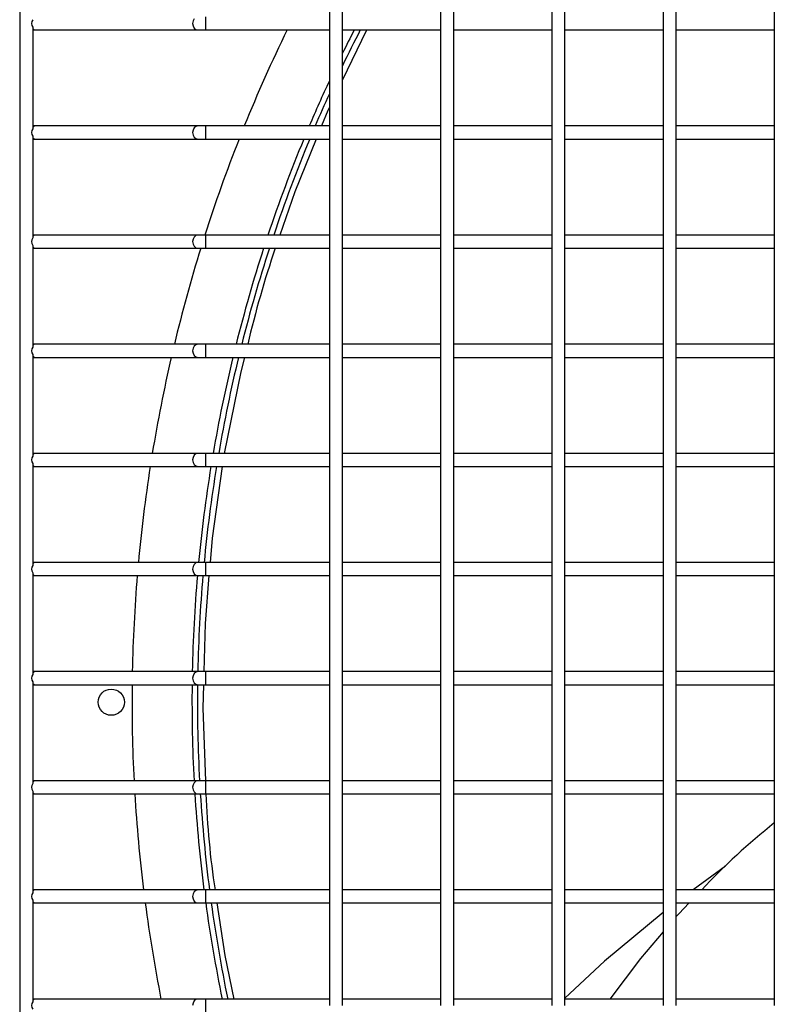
# Model space of a CAD drawing. Header units: millimetres. Extents: x 4 to 3534, y 14 to 98.
# Tile 86 of 161: x 19.439 to 19.612, y 60.32 to 60.546. Entities that reach past the tile are written whole.
import ezdxf

# ---------------------------------------------------------------- set-up
doc = ezdxf.new("R2010")
doc.units = ezdxf.units.MM
doc.header["$MEASUREMENT"] = 0
doc.layers.add('ARQ - EQUIPO CONDENSADORA', color=2, linetype='Continuous')

msp = doc.modelspace()

# ---------------------------------------------------------------- linework, layer by layer
at = {"layer": 'ARQ - EQUIPO CONDENSADORA', "color": 7, "linetype": 'Continuous'}
for p, q in [((19.43860317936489, 60.76667799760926), (19.43860317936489, 60.01067799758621)), ((19.50960317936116, 60.5701785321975), (19.50960317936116, 60.54517853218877)), ((19.51260317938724, 60.54517799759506), (19.51260317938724, 60.57017799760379)), ((19.53510317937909, 60.5701785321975), (19.53510317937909, 60.54517853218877)), ((19.53810317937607, 60.54517799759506), (19.53810317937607, 60.57017799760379)), ((19.56060317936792, 60.5701785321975), (19.56060317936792, 60.54517853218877)), ((19.56360317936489, 60.54517799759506), (19.56360317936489, 60.57017799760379)), ((19.58610317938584, 60.5701785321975), (19.58610317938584, 60.54517853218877)), ((19.58910317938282, 60.54517799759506), (19.58910317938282, 60.57017799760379)), ((19.61160317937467, 60.5701785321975), (19.61160317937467, 60.54517853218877)), ((19.47833984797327, 60.54575202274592), (19.47824408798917, 60.54517799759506)), ((19.47861254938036, 60.54623865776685), (19.47833984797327, 60.54575202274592)), ((19.48117943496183, 60.5466779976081), (19.48117943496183, 60.54367799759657)), ((19.44160317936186, 60.54432854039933), (19.44160317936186, 60.52102745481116)), ((19.44160317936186, 60.54367799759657), (19.44210317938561, 60.54367799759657)), ((19.44210317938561, 60.54367799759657), (19.47950209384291, 60.54367799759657)), ((19.47824408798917, 60.54517799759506), (19.47833984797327, 60.54460397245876)), ((19.47833984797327, 60.54460397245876), (19.47861254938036, 60.54411733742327)), ((19.47861254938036, 60.54411733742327), (19.4790206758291, 60.5437921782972)), ((19.4790206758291, 60.5437921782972), (19.47950209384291, 60.54367799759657)), ((19.47950209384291, 60.54367799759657), (19.48117943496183, 60.54367799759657)), ((19.48117943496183, 60.54367799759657), (19.50960317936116, 60.54367799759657)), ((19.50960317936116, 60.54517853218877), (19.50960317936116, 60.52017853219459)), ((19.51260317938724, 60.52017799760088), (19.51260317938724, 60.54517799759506)), ((19.51260317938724, 60.54367799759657), (19.53510317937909, 60.54367799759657)), ((19.51800675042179, 60.54349757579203), (19.51260317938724, 60.53221822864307)), ((19.51810695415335, 60.54367799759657), (19.51800675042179, 60.54349757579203)), ((19.53510317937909, 60.54517853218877), (19.53510317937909, 60.52017853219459)), ((19.53810317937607, 60.52017799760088), (19.53810317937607, 60.54517799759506)), ((19.53810317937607, 60.54367799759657), (19.56060317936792, 60.54367799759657)), ((19.56060317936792, 60.54517853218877), (19.56060317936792, 60.52017853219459)), ((19.56360317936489, 60.52017799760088), (19.56360317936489, 60.54517799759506)), ((19.56360317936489, 60.54367799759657), (19.58610317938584, 60.54367799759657)), ((19.58610317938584, 60.54517853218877), (19.58610317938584, 60.52017853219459)), ((19.58910317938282, 60.52017799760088), (19.58910317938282, 60.54517799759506)), ((19.58910317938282, 60.54367799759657), (19.61160317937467, 60.54367799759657)), ((19.61160317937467, 60.54517853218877), (19.61160317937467, 60.52017853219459)), ((19.50923881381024, 60.52519549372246), (19.50780719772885, 60.52167799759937)), ((19.50960317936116, 60.52595606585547), (19.50923881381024, 60.52519549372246)), ((19.44210317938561, 60.52167799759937), (19.44160317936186, 60.52167799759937)), ((19.47950209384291, 60.52167799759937), (19.44210317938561, 60.52167799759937)), ((19.47833984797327, 60.52075202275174), (19.47824408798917, 60.52017799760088)), ((19.47861254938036, 60.52123865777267), (19.47833984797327, 60.52075202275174)), ((19.4790206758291, 60.52156381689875), (19.47861254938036, 60.52123865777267)), ((19.47950209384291, 60.52167799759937), (19.4790206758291, 60.52156381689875)), ((19.48117943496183, 60.52167799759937), (19.47950209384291, 60.52167799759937)), ((19.50960317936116, 60.52167799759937), (19.48117943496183, 60.52167799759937)), ((19.48117943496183, 60.52167799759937), (19.48117943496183, 60.5186779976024)), ((19.53510317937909, 60.52167799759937), (19.51260317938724, 60.52167799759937)), ((19.56060317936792, 60.52167799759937), (19.53810317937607, 60.52167799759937)), ((19.58610317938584, 60.52167799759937), (19.56360317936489, 60.52167799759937)), ((19.61160317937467, 60.52167799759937), (19.58910317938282, 60.52167799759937)), ((19.44160317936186, 60.5193285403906), (19.44160317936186, 60.49602745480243)), ((19.44160317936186, 60.5186779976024), (19.44210317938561, 60.5186779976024)), ((19.44210317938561, 60.5186779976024), (19.47950209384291, 60.5186779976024)), ((19.47824408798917, 60.52017799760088), (19.47833984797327, 60.51960397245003)), ((19.47833984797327, 60.51960397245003), (19.47861254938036, 60.51911733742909)), ((19.47861254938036, 60.51911733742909), (19.4790206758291, 60.51879217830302)), ((19.4790206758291, 60.51879217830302), (19.47950209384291, 60.5186779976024)), ((19.47950209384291, 60.5186779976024), (19.48117943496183, 60.5186779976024)), ((19.48117943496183, 60.5186779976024), (19.50960317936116, 60.5186779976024)), ((19.50658620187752, 60.5186779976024), (19.50167723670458, 60.50661661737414)), ((19.50960317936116, 60.52017853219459), (19.50960317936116, 60.49517853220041)), ((19.51260317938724, 60.4951779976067), (19.51260317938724, 60.52017799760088)), ((19.51260317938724, 60.5186779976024), (19.53510317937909, 60.5186779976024)), ((19.53510317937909, 60.52017853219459), (19.53510317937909, 60.49517853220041)), ((19.53810317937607, 60.4951779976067), (19.53810317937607, 60.52017799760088)), ((19.53810317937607, 60.5186779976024), (19.56060317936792, 60.5186779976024)), ((19.56060317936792, 60.52017853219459), (19.56060317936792, 60.49517853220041)), ((19.56360317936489, 60.4951779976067), (19.56360317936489, 60.52017799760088)), ((19.56360317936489, 60.5186779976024), (19.58610317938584, 60.5186779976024)), ((19.58610317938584, 60.52017853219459), (19.58610317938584, 60.49517853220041)), ((19.58910317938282, 60.4951779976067), (19.58910317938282, 60.52017799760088)), ((19.58910317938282, 60.5186779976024), (19.61160317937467, 60.5186779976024)), ((19.61160317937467, 60.52017853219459), (19.61160317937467, 60.49517853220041)), ((19.50167723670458, 60.50661661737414), (19.49821552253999, 60.49667799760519)), ((19.44210317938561, 60.49667799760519), (19.44160317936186, 60.49667799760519)), ((19.47950209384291, 60.49667799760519), (19.44210317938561, 60.49667799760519)), ((19.47861254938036, 60.49623865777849), (19.47833984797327, 60.49575202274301)), ((19.4790206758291, 60.49656381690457), (19.47861254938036, 60.49623865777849)), ((19.47950209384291, 60.49667799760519), (19.4790206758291, 60.49656381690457)), ((19.48117943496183, 60.49667799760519), (19.47950209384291, 60.49667799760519)), ((19.50960317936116, 60.49667799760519), (19.48117943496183, 60.49667799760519)), ((19.48117943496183, 60.49667799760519), (19.48117943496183, 60.49367799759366)), ((19.53510317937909, 60.49667799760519), (19.51260317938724, 60.49667799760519)), ((19.56060317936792, 60.49667799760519), (19.53810317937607, 60.49667799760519)), ((19.58610317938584, 60.49667799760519), (19.56360317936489, 60.49667799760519)), ((19.61160317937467, 60.49667799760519), (19.58910317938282, 60.49667799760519)), ((19.44160317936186, 60.49432854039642), (19.44160317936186, 60.47102745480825)), ((19.44160317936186, 60.49367799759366), (19.44210317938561, 60.49367799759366)), ((19.44210317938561, 60.49367799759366), (19.47950209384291, 60.49367799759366)), ((19.47833984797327, 60.49575202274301), (19.47824408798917, 60.4951779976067)), ((19.47824408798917, 60.4951779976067), (19.47833984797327, 60.49460397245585)), ((19.47833984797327, 60.49460397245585), (19.47861254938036, 60.49411733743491)), ((19.47861254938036, 60.49411733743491), (19.4790206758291, 60.49379217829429)), ((19.4790206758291, 60.49379217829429), (19.47950209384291, 60.49367799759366)), ((19.47950209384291, 60.49367799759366), (19.48117943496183, 60.49367799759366)), ((19.48117943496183, 60.49367799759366), (19.50960317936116, 60.49367799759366)), ((19.50960317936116, 60.49517853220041), (19.50960317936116, 60.47017853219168)), ((19.51260317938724, 60.47017799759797), (19.51260317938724, 60.4951779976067)), ((19.51260317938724, 60.49367799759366), (19.53510317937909, 60.49367799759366)), ((19.53510317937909, 60.49517853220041), (19.53510317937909, 60.47017853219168)), ((19.53810317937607, 60.47017799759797), (19.53810317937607, 60.4951779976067)), ((19.53810317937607, 60.49367799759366), (19.56060317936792, 60.49367799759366)), ((19.56060317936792, 60.49517853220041), (19.56060317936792, 60.47017853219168)), ((19.56360317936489, 60.47017799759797), (19.56360317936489, 60.4951779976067)), ((19.56360317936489, 60.49367799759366), (19.58610317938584, 60.49367799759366)), ((19.58610317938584, 60.49517853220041), (19.58610317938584, 60.47017853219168)), ((19.58910317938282, 60.47017799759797), (19.58910317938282, 60.4951779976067)), ((19.58910317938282, 60.49367799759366), (19.61160317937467, 60.49367799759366)), ((19.61160317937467, 60.49517853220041), (19.61160317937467, 60.47017853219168)), ((19.44210317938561, 60.47167799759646), (19.44160317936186, 60.47167799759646)), ((19.47950209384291, 60.47167799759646), (19.44210317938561, 60.47167799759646)), ((19.47861254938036, 60.47123865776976), (19.47833984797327, 60.47075202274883)), ((19.4790206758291, 60.47156381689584), (19.47861254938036, 60.47123865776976)), ((19.47950209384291, 60.47167799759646), (19.4790206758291, 60.47156381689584)), ((19.48117943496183, 60.47167799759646), (19.47950209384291, 60.47167799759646)), ((19.50960317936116, 60.47167799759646), (19.48117943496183, 60.47167799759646)), ((19.48117943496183, 60.47167799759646), (19.48117943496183, 60.46867799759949)), ((19.53510317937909, 60.47167799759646), (19.51260317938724, 60.47167799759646)), ((19.56060317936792, 60.47167799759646), (19.53810317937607, 60.47167799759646)), ((19.58610317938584, 60.47167799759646), (19.56360317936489, 60.47167799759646)), ((19.61160317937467, 60.47167799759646), (19.58910317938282, 60.47167799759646)), ((19.44160317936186, 60.46932854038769), (19.44160317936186, 60.44602745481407)), ((19.47833984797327, 60.47075202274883), (19.47824408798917, 60.47017799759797)), ((19.47824408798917, 60.47017799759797), (19.47833984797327, 60.46960397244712)), ((19.47833984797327, 60.46960397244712), (19.47861254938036, 60.46911733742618)), ((19.47861254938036, 60.46911733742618), (19.4790206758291, 60.46879217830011)), ((19.4790206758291, 60.46879217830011), (19.47950209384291, 60.46867799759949)), ((19.50960317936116, 60.47017853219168), (19.50960317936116, 60.4451785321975)), ((19.51260317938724, 60.44517799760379), (19.51260317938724, 60.47017799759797)), ((19.53510317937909, 60.47017853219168), (19.53510317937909, 60.4451785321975)), ((19.53810317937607, 60.44517799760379), (19.53810317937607, 60.47017799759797)), ((19.56060317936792, 60.47017853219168), (19.56060317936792, 60.4451785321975)), ((19.56360317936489, 60.44517799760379), (19.56360317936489, 60.47017799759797)), ((19.58610317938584, 60.47017853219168), (19.58610317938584, 60.4451785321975)), ((19.58910317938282, 60.44517799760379), (19.58910317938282, 60.47017799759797)), ((19.61160317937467, 60.47017853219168), (19.61160317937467, 60.4451785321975)), ((19.44160317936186, 60.46867799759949), (19.44210317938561, 60.46867799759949)), ((19.44210317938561, 60.46867799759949), (19.47950209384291, 60.46867799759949)), ((19.47950209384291, 60.46867799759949), (19.48117943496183, 60.46867799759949)), ((19.48117943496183, 60.46867799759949), (19.50960317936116, 60.46867799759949)), ((19.49011046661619, 60.46867799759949), (19.48926632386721, 60.46536453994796)), ((19.51260317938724, 60.46867799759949), (19.53510317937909, 60.46867799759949)), ((19.53810317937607, 60.46867799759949), (19.56060317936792, 60.46867799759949)), ((19.56360317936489, 60.46867799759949), (19.58610317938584, 60.46867799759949)), ((19.58910317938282, 60.46867799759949), (19.61160317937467, 60.46867799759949)), ((19.48926632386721, 60.46536453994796), (19.48549695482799, 60.44667799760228)), ((19.44210317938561, 60.44667799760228), (19.44160317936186, 60.44667799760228)), ((19.47950209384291, 60.44667799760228), (19.44210317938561, 60.44667799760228)), ((19.47861254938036, 60.44623865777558), (19.47833984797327, 60.44575202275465)), ((19.4790206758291, 60.44656381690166), (19.47861254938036, 60.44623865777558)), ((19.47950209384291, 60.44667799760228), (19.4790206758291, 60.44656381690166)), ((19.48117943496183, 60.44667799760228), (19.47950209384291, 60.44667799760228)), ((19.50960317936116, 60.44667799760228), (19.48117943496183, 60.44667799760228)), ((19.48117943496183, 60.44667799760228), (19.48117943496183, 60.44367799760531)), ((19.53510317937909, 60.44667799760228), (19.51260317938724, 60.44667799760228)), ((19.56060317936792, 60.44667799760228), (19.53810317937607, 60.44667799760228)), ((19.58610317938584, 60.44667799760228), (19.56360317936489, 60.44667799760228)), ((19.61160317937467, 60.44667799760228), (19.58910317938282, 60.44667799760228)), ((19.44160317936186, 60.44432854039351), (19.44160317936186, 60.42102745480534)), ((19.47833984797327, 60.44575202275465), (19.47824408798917, 60.44517799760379)), ((19.47824408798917, 60.44517799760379), (19.47833984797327, 60.44460397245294)), ((19.47833984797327, 60.44460397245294), (19.47861254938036, 60.444117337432)), ((19.47861254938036, 60.444117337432), (19.4790206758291, 60.44379217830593)), ((19.50960317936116, 60.4451785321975), (19.50960317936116, 60.42017853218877)), ((19.51260317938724, 60.42017799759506), (19.51260317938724, 60.44517799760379)), ((19.53510317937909, 60.4451785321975), (19.53510317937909, 60.42017853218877)), ((19.53810317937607, 60.42017799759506), (19.53810317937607, 60.44517799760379)), ((19.56060317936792, 60.4451785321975), (19.56060317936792, 60.42017853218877)), ((19.56360317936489, 60.42017799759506), (19.56360317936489, 60.44517799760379)), ((19.58610317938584, 60.4451785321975), (19.58610317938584, 60.42017853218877)), ((19.58910317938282, 60.42017799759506), (19.58910317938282, 60.44517799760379)), ((19.61160317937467, 60.4451785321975), (19.61160317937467, 60.42017853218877)), ((19.44160317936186, 60.44367799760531), (19.44210317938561, 60.44367799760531)), ((19.44210317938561, 60.44367799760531), (19.47950209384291, 60.44367799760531)), ((19.4790206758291, 60.44379217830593), (19.47950209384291, 60.44367799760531)), ((19.47950209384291, 60.44367799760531), (19.48117943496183, 60.44367799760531)), ((19.48117943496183, 60.44367799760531), (19.50960317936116, 60.44367799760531)), ((19.48505554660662, 60.44367799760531), (19.48271636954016, 60.42723636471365)), ((19.51260317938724, 60.44367799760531), (19.53510317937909, 60.44367799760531)), ((19.53810317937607, 60.44367799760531), (19.56060317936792, 60.44367799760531)), ((19.56360317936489, 60.44367799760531), (19.58610317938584, 60.44367799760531)), ((19.58910317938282, 60.44367799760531), (19.61160317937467, 60.44367799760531)), ((19.48271636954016, 60.42723636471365), (19.48225363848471, 60.42167799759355)), ((19.44210317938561, 60.42167799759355), (19.44160317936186, 60.42167799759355)), ((19.47950209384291, 60.42167799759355), (19.44210317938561, 60.42167799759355)), ((19.4790206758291, 60.42156381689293), (19.47861254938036, 60.42123865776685)), ((19.47950209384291, 60.42167799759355), (19.4790206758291, 60.42156381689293)), ((19.48117943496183, 60.42167799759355), (19.47950209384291, 60.42167799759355)), ((19.50960317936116, 60.42167799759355), (19.48117943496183, 60.42167799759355)), ((19.48117943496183, 60.42167799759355), (19.48117943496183, 60.41867799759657)), ((19.53510317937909, 60.42167799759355), (19.51260317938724, 60.42167799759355)), ((19.56060317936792, 60.42167799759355), (19.53810317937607, 60.42167799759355)), ((19.58610317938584, 60.42167799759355), (19.56360317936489, 60.42167799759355)), ((19.61160317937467, 60.42167799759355), (19.58910317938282, 60.42167799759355)), ((19.44160317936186, 60.41932854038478), (19.44160317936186, 60.39602745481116)), ((19.47833984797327, 60.42075202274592), (19.47824408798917, 60.42017799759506)), ((19.47824408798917, 60.42017799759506), (19.47833984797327, 60.41960397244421)), ((19.47861254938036, 60.42123865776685), (19.47833984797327, 60.42075202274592)), ((19.47833984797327, 60.41960397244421), (19.47861254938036, 60.41911733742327)), ((19.47861254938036, 60.41911733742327), (19.4790206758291, 60.4187921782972)), ((19.50960317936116, 60.42017853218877), (19.50960317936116, 60.39517853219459)), ((19.51260317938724, 60.39517799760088), (19.51260317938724, 60.42017799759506)), ((19.53510317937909, 60.42017853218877), (19.53510317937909, 60.39517853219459)), ((19.53810317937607, 60.39517799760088), (19.53810317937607, 60.42017799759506)), ((19.56060317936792, 60.42017853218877), (19.56060317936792, 60.39517853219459)), ((19.56360317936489, 60.39517799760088), (19.56360317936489, 60.42017799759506)), ((19.58610317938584, 60.42017853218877), (19.58610317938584, 60.39517853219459)), ((19.58910317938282, 60.39517799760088), (19.58910317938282, 60.42017799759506)), ((19.61160317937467, 60.42017853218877), (19.61160317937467, 60.39517853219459)), ((19.44160317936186, 60.41867799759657), (19.44210317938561, 60.41867799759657)), ((19.44210317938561, 60.41867799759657), (19.47950209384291, 60.41867799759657)), ((19.4790206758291, 60.4187921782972), (19.47950209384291, 60.41867799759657)), ((19.47950209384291, 60.41867799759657), (19.48117943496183, 60.41867799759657)), ((19.48200389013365, 60.41867799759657), (19.48108819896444, 60.40767863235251)), ((19.48117943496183, 60.41867799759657), (19.50960317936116, 60.41867799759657)), ((19.51260317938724, 60.41867799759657), (19.53510317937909, 60.41867799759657)), ((19.53810317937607, 60.41867799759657), (19.56060317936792, 60.41867799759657)), ((19.56360317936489, 60.41867799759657), (19.58610317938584, 60.41867799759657)), ((19.58910317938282, 60.41867799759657), (19.61160317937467, 60.41867799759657)), ((19.48108819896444, 60.40767863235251), (19.48081475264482, 60.39667799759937)), ((19.44210317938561, 60.39667799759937), (19.44160317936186, 60.39667799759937)), ((19.47950209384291, 60.39667799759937), (19.44210317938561, 60.39667799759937)), ((19.4790206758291, 60.39656381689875), (19.47861254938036, 60.39623865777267)), ((19.47950209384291, 60.39667799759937), (19.4790206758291, 60.39656381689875)), ((19.48117943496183, 60.39667799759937), (19.47950209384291, 60.39667799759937)), ((19.50960317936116, 60.39667799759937), (19.48117943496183, 60.39667799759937)), ((19.48117943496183, 60.39667799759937), (19.48117943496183, 60.3936779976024)), ((19.53510317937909, 60.39667799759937), (19.51260317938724, 60.39667799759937)), ((19.56060317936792, 60.39667799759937), (19.53810317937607, 60.39667799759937)), ((19.58610317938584, 60.39667799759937), (19.56360317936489, 60.39667799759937)), ((19.61160317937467, 60.39667799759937), (19.58910317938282, 60.39667799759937)), ((19.44160317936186, 60.3943285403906), (19.44160317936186, 60.37102745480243)), ((19.47833984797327, 60.39575202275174), (19.47824408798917, 60.39517799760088)), ((19.47824408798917, 60.39517799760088), (19.47833984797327, 60.39460397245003)), ((19.47861254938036, 60.39623865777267), (19.47833984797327, 60.39575202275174)), ((19.47833984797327, 60.39460397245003), (19.47861254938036, 60.39411733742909)), ((19.50960317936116, 60.39517853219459), (19.50960317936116, 60.37017853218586)), ((19.51260317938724, 60.37017799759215), (19.51260317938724, 60.39517799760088)), ((19.53510317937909, 60.39517853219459), (19.53510317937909, 60.37017853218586)), ((19.53810317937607, 60.37017799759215), (19.53810317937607, 60.39517799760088)), ((19.56060317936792, 60.39517853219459), (19.56060317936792, 60.37017853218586)), ((19.56360317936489, 60.37017799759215), (19.56360317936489, 60.39517799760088)), ((19.58610317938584, 60.39517853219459), (19.58610317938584, 60.37017853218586)), ((19.58910317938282, 60.37017799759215), (19.58910317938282, 60.39517799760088)), ((19.61160317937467, 60.39517853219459), (19.61160317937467, 60.37017853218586)), ((19.44160317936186, 60.3936779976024), (19.44210317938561, 60.3936779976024)), ((19.44210317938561, 60.3936779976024), (19.47950209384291, 60.3936779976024)), ((19.47861254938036, 60.39411733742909), (19.4790206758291, 60.39379217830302)), ((19.4790206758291, 60.39379217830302), (19.47950209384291, 60.3936779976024)), ((19.47950209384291, 60.3936779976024), (19.48117943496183, 60.3936779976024)), ((19.48074018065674, 60.3936779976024), (19.48060693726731, 60.38831766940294)), ((19.48117943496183, 60.3936779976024), (19.50960317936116, 60.3936779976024)), ((19.51260317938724, 60.3936779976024), (19.53510317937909, 60.3936779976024)), ((19.53810317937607, 60.3936779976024), (19.56060317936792, 60.3936779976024)), ((19.56360317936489, 60.3936779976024), (19.58610317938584, 60.3936779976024)), ((19.58910317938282, 60.3936779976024), (19.61160317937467, 60.3936779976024)), ((19.48060693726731, 60.38831766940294), (19.48118952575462, 60.37167950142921)), ((19.44210317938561, 60.37167799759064), (19.44160317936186, 60.37167799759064)), ((19.47950209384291, 60.37167799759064), (19.44210317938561, 60.37167799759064)), ((19.47833984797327, 60.37075202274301), (19.47824408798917, 60.37017799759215)), ((19.47824408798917, 60.37017799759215), (19.47833984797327, 60.36960397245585)), ((19.47861254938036, 60.37123865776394), (19.47833984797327, 60.37075202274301)), ((19.47833984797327, 60.36960397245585), (19.47861254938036, 60.36911733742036)), ((19.4790206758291, 60.37156381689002), (19.47861254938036, 60.37123865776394)), ((19.47950209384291, 60.37167799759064), (19.4790206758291, 60.37156381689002)), ((19.48117943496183, 60.37167799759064), (19.47950209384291, 60.37167799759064)), ((19.50960317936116, 60.37167799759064), (19.48117943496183, 60.37167799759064)), ((19.48117943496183, 60.37167799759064), (19.48117943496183, 60.36867799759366)), ((19.50960317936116, 60.37017853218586), (19.50960317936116, 60.34517853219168)), ((19.53510317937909, 60.37167799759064), (19.51260317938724, 60.37167799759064)), ((19.51260317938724, 60.34517799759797), (19.51260317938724, 60.37017799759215)), ((19.53510317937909, 60.37017853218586), (19.53510317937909, 60.34517853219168)), ((19.56060317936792, 60.37167799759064), (19.53810317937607, 60.37167799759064)), ((19.53810317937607, 60.34517799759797), (19.53810317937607, 60.37017799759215)), ((19.56060317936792, 60.37017853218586), (19.56060317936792, 60.34517853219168)), ((19.58610317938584, 60.37167799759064), (19.56360317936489, 60.37167799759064)), ((19.56360317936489, 60.34517799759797), (19.56360317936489, 60.37017799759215)), ((19.58610317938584, 60.37017853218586), (19.58610317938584, 60.34517853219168)), ((19.61160317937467, 60.37167799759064), (19.58910317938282, 60.37167799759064)), ((19.58910317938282, 60.34517799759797), (19.58910317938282, 60.37017799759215)), ((19.61160317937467, 60.37017853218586), (19.61160317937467, 60.34517853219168)), ((19.44160317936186, 60.36932854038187), (19.44160317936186, 60.34602745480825)), ((19.44160317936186, 60.36867799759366), (19.44210317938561, 60.36867799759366)), ((19.44210317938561, 60.36867799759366), (19.47950209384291, 60.36867799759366)), ((19.47861254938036, 60.36911733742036), (19.4790206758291, 60.36879217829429)), ((19.4790206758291, 60.36879217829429), (19.47950209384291, 60.36867799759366)), ((19.47950209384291, 60.36867799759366), (19.48117943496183, 60.36867799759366)), ((19.48117943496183, 60.36867799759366), (19.50960317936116, 60.36867799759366)), ((19.51260317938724, 60.36867799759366), (19.53510317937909, 60.36867799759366)), ((19.53810317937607, 60.36867799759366), (19.56060317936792, 60.36867799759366)), ((19.56360317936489, 60.36867799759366), (19.58610317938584, 60.36867799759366)), ((19.58910317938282, 60.36867799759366), (19.61160317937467, 60.36867799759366)), ((19.60040090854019, 60.35210788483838), (19.59303421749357, 60.34667799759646)), ((19.44210317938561, 60.34667799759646), (19.44160317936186, 60.34667799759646)), ((19.47950209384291, 60.34667799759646), (19.44210317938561, 60.34667799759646)), ((19.47833984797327, 60.34575202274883), (19.47824408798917, 60.34517799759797)), ((19.47824408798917, 60.34517799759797), (19.47833984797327, 60.34460397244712)), ((19.47861254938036, 60.34623865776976), (19.47833984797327, 60.34575202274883)), ((19.4790206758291, 60.34656381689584), (19.47861254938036, 60.34623865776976)), ((19.47950209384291, 60.34667799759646), (19.4790206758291, 60.34656381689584)), ((19.48117943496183, 60.34667799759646), (19.47950209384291, 60.34667799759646)), ((19.50960317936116, 60.34667799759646), (19.48117943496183, 60.34667799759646)), ((19.48117943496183, 60.34667799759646), (19.48117943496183, 60.34367799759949)), ((19.50960317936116, 60.34517853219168), (19.50960317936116, 60.32017853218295)), ((19.53510317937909, 60.34667799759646), (19.51260317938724, 60.34667799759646)), ((19.51260317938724, 60.32017799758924), (19.51260317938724, 60.34517799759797)), ((19.53510317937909, 60.34517853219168), (19.53510317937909, 60.32017853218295)), ((19.56060317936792, 60.34667799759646), (19.53810317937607, 60.34667799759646)), ((19.53810317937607, 60.32017799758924), (19.53810317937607, 60.34517799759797)), ((19.56060317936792, 60.34517853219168), (19.56060317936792, 60.32017853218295)), ((19.58610317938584, 60.34667799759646), (19.56360317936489, 60.34667799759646)), ((19.56360317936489, 60.32017799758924), (19.56360317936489, 60.34517799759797)), ((19.58610317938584, 60.34517853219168), (19.58610317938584, 60.32017853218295)), ((19.61160317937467, 60.34667799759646), (19.58910317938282, 60.34667799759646)), ((19.58910317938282, 60.32017799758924), (19.58910317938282, 60.34517799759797)), ((19.61160317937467, 60.34517853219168), (19.61160317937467, 60.32017853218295)), ((19.44160317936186, 60.34432854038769), (19.44160317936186, 60.32102745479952)), ((19.44160317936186, 60.34367799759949), (19.44210317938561, 60.34367799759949)), ((19.44210317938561, 60.34367799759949), (19.47950209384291, 60.34367799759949)), ((19.47833984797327, 60.34460397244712), (19.47861254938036, 60.34411733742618)), ((19.47861254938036, 60.34411733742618), (19.4790206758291, 60.34379217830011)), ((19.4790206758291, 60.34379217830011), (19.47950209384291, 60.34367799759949)), ((19.47950209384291, 60.34367799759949), (19.48117943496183, 60.34367799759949)), ((19.48117943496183, 60.34367799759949), (19.50960317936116, 60.34367799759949)), ((19.48383799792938, 60.34367799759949), (19.48566434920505, 60.33167568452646)), ((19.51260317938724, 60.34367799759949), (19.53510317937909, 60.34367799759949)), ((19.53810317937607, 60.34367799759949), (19.56060317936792, 60.34367799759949)), ((19.56360317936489, 60.34367799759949), (19.58610317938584, 60.34367799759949)), ((19.58910317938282, 60.34367799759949), (19.61160317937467, 60.34367799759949)), ((19.59205628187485, 60.34367799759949), (19.58967974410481, 60.34122792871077)), ((19.58610317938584, 60.34152406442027), (19.57268675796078, 60.33035908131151)), ((19.58967974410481, 60.34122792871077), (19.58910317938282, 60.34055323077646)), ((19.58610317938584, 60.33704262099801), (19.58089803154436, 60.33095154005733)), ((19.48566434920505, 60.33167568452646), (19.48766117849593, 60.32167799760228)), ((19.57268675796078, 60.33035908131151), (19.56360317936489, 60.32183504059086)), ((19.58089803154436, 60.33095154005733), (19.57392088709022, 60.32167799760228)), ((19.44210317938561, 60.32167799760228), (19.44160317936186, 60.32167799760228)), ((19.47950209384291, 60.32167799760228), (19.44210317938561, 60.32167799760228)), ((19.47833984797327, 60.32075202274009), (19.47824408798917, 60.32017799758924)), ((19.47861254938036, 60.32123865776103), (19.47833984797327, 60.32075202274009)), ((19.4790206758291, 60.32156381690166), (19.47861254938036, 60.32123865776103)), ((19.47950209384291, 60.32167799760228), (19.4790206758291, 60.32156381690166)), ((19.48117943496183, 60.32167799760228), (19.47950209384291, 60.32167799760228)), ((19.50960317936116, 60.32167799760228), (19.48117943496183, 60.32167799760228)), ((19.48117943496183, 60.32167799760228), (19.48117943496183, 60.31867799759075)), ((19.53510317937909, 60.32167799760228), (19.51260317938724, 60.32167799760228)), ((19.56060317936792, 60.32167799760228), (19.53810317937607, 60.32167799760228)), ((19.58610317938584, 60.32167799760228), (19.56360317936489, 60.32167799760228)), ((19.61160317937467, 60.32167799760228), (19.58910317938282, 60.32167799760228))]:
    msp.add_line(p, q, dxfattribs=at)
msp.add_circle((19.45960417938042, 60.38967699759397), 0.003000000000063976, dxfattribs=at)
for centre, radius, start, end in [((19.44259338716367, 60.54517799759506), 0.001304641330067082, 139.3751082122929, 220.6248917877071), ((19.4421475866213, 60.54430187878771), 0.0006254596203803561, 209.4935038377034, 265.9286083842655), ((19.81560417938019, 60.38967699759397), 0.3512500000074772, 153.9958012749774, 157.9260136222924), ((19.81560417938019, 60.38967699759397), 0.3375000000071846, 152.8514379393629, 153.8678716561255), ((19.81560417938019, 60.38967699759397), 0.3362500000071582, 152.7421612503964, 154.3054431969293), ((19.81560417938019, 60.38967699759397), 0.3375000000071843, 155.0491013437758, 156.9761618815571), ((19.81560417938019, 60.38967699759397), 0.3362500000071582, 155.5109003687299, 156.8856156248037), ((19.44259338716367, 60.52017799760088), 0.001304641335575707, 139.3751084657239, 220.6248915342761), ((19.44214758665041, 60.52105411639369), 0.0006254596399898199, 94.07139244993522, 150.5064949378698), ((19.44214758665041, 60.51930187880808), 0.0006254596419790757, 209.4935046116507, 265.9286071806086), ((19.81560417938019, 60.38967699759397), 0.3512500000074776, 158.4531044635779, 162.2641440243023), ((19.81560417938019, 60.38967699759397), 0.3375000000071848, 157.5284159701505, 161.5159892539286), ((19.81560417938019, 60.38967699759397), 0.3362500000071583, 157.440286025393, 161.4447732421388), ((19.44259338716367, 60.4951779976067), 0.001304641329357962, 139.3751082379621, 220.6248917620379), ((19.44214758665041, 60.49605411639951), 0.0006254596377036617, 94.0713927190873, 150.5064958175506), ((19.44214758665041, 60.49430187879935), 0.000625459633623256, 209.4935045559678, 265.9286077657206), ((19.81560417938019, 60.38967699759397), 0.351250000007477, 162.7771945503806, 166.4994437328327), ((19.81560417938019, 60.38967699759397), 0.3375000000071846, 162.052156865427, 165.9383419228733), ((19.81560417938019, 60.38967699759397), 0.336250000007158, 161.9831512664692, 165.8849864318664), ((19.74000044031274, 60.41228539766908), 0.2561075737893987, 161.4696891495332, 166.5907531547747), ((19.44259338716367, 60.47017799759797), 0.001304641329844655, 139.3751082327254, 220.6248917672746), ((19.44214758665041, 60.47105411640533), 0.0006254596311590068, 94.07139265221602, 150.5064966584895), ((19.4421475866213, 60.46930187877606), 0.0006254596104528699, 209.4935023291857, 265.9286083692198), ((19.81560417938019, 60.38967699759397), 0.3512500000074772, 167.0021860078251, 170.6607147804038), ((19.81560417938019, 60.38967699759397), 0.3375000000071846, 166.4627764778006, 170.2766047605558), ((19.81560417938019, 60.38967699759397), 0.3362500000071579, 166.4114888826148, 170.2401052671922), ((19.44214758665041, 60.4460541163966), 0.0006254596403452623, 94.07139297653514, 150.5064959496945), ((19.44259338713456, 60.44517799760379), 0.001304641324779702, 139.3751080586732, 220.6248919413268), ((19.4421475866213, 60.44430187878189), 0.0006254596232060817, 209.4935034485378, 265.9286079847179), ((19.81560417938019, 60.38967699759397), 0.3512500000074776, 171.1563011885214, 174.7727594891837), ((19.81560417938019, 60.38967699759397), 0.3375000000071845, 170.7929317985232, 174.5591680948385), ((19.81560417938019, 60.38967699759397), 0.3362500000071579, 170.75840540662, 174.5388805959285), ((19.4421475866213, 60.42105411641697), 0.0006254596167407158, 94.07139150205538, 150.5064964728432), ((19.44259338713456, 60.42017799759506), 0.001304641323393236, 139.3751080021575, 220.6248919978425), ((19.44214758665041, 60.41930187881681), 0.0006254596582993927, 209.4935048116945, 265.9286060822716), ((19.81560417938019, 60.38967699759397), 0.3512500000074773, 175.2639754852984, 178.857923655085), ((19.81560417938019, 60.38967699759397), 0.3375000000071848, 175.0705582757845, 178.8113880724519), ((19.81560417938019, 60.38967699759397), 0.3362500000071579, 175.0521876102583, 178.8069688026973), ((19.44214758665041, 60.39605411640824), 0.0006254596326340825, 94.07139272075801, 150.5064965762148), ((19.44259338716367, 60.39517799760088), 0.001304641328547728, 139.3751081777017, 220.6248918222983), ((19.4421475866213, 60.39430187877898), 0.000625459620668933, 209.4935030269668, 265.9286079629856), ((19.81560417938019, 60.38967699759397), 0.3512500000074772, 179.3473441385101, 182.9372771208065), ((19.81560417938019, 60.38967699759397), 0.3375000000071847, 179.320753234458, 183.0570554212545), ((19.81560417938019, 60.38967699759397), 0.336250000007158, 179.3182280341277, 183.0684307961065), ((19.44259338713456, 60.37017799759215), 0.001304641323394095, 139.3751079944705, 220.6248920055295), ((19.4421475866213, 60.37105411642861), 0.0006254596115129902, 94.07139147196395, 150.5064971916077), ((19.44214758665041, 60.3693018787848), 0.0006254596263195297, 209.4935034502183, 265.9286077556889), ((19.81560417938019, 60.38967699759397), 0.3512500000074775, 183.4273933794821, 187.0316198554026), ((19.81560417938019, 60.38967699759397), 0.3375000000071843, 183.5672050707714, 187.3196307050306), ((19.81560417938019, 60.38967699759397), 0.3362500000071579, 183.5804833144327, 187.3469910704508), ((19.67462657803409, 60.3759179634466), 0.1934674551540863, 182.142929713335, 188.6927856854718), ((19.70389529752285, 60.24510342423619), 0.1489393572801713, 128.2914846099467, 137.0009594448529), ((19.44259338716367, 60.34517799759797), 0.001304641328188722, 139.3751081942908, 220.6248918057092), ((19.44214758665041, 60.34605411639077), 0.0006254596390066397, 94.07139286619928, 150.5064959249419), ((19.4421475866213, 60.34430187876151), 0.0006254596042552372, 209.4935020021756, 265.9286086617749), ((19.81560417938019, 60.38967699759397), 0.3512500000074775, 187.5249553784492, 191.1624522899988), ((19.81560417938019, 60.38967699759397), 0.3375000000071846, 187.8334137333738, 191.6234320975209), ((19.81560417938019, 60.38967699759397), 0.336250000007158, 187.8627180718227, 191.6672480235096), ((19.44259338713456, 60.32017799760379), 0.001304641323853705, 139.3751079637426, 220.6248920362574), ((19.4421475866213, 60.3210541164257), 0.0006254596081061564, 94.07139143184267, 150.5064976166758)]:
    msp.add_arc(centre, radius, start, end, dxfattribs=at)

doc.saveas('drawing.dxf')
